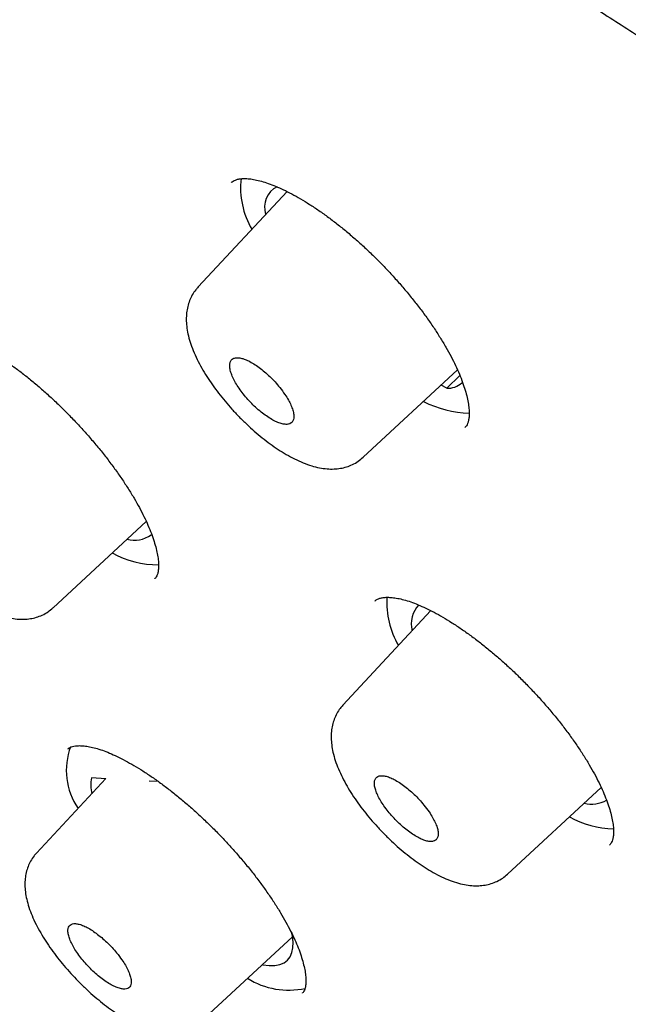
# Model space of a CAD drawing. Header units: millimetres. Extents: x 8 to 1091, y 12 to 2370.
# Tile 27 of 88: x 750 to 758, y 796 to 809. Entities that reach past the tile are written whole.
import ezdxf

# ---------------------------------------------------------------- set-up
doc = ezdxf.new("R2010")
doc.units = ezdxf.units.MM

msp = doc.modelspace()

# ---------------------------------------------------------------- linework, layer by layer
at = {"color": 7, "linetype": 'Continuous', "lineweight": 30}
for p, q in [((753.092, 806.789), (753.09, 806.786)), ((753.832, 806.667), (752.65, 805.397)), ((754.844, 803.13), (756.1, 804.292)), ((755.958, 804.049), (756.132, 804.217)), ((755.958, 804.049), (755.884, 804.092)), ((756.199, 803.527), (756.201, 803.53)), ((750.72, 801.128), (751.96, 802.276)), ((752.073, 801.515), (752.075, 801.518)), ((755.745, 801.09), (754.575, 799.832)), ((751.421, 798.855), (750.499, 797.865)), ((751.42, 798.854), (751.231, 798.865)), ((752.124, 798.815), (752, 798.822)), ((756.765, 797.584), (758.011, 798.738)), ((758.122, 797.972), (758.125, 797.975)), ((752.681, 795.62), (753.904, 796.752)), ((754.036, 796.002), (754.039, 796.005))]:
    msp.add_line(p, q, dxfattribs=at)
at = {"color": 7, "linetype": 'Continuous', "lineweight": 30, "flags": 128}
msp.add_lwpolyline([(753.503, 796.381), (753.512, 796.379), (753.595, 796.369), (753.67, 796.37), (753.736, 796.382), (753.792, 796.406), (753.837, 796.44), (753.872, 796.485), (753.897, 796.54), (753.91, 796.605), (753.912, 796.68), (753.903, 796.763), (753.896, 796.796)], dxfattribs=at)
at = {"color": 7, "linetype": 'Continuous', "lineweight": 30}
for centre, radius, start, end in [((754.303, 806.716), 1.089, 173.5132, 210.4516), ((753.841, 806.456), 0.308, 116.9186, 197.7717), ((755.971, 804.332), 0.283, 267.4392, 311.4631), ((756.272, 805.049), 1.33, 242.0443, 269.3352), ((751.801, 802.401), 0.375, 254.9235, 306.4755), ((752.137, 803.031), 1.332, 241.7935, 269.4814), ((756.313, 801.205), 1.155, 176.8748, 210.0898), ((755.839, 800.917), 0.355, 135.3129, 195.5014), ((751.795, 798.966), 0.899, 159.5646, 214.2929), ((751.765, 798.768), 0.543, 169.7446, 192.1308), ((757.883, 798.909), 0.393, 255.4891, 300.626), ((758.237, 799.568), 1.383, 242.0419, 267.3887), ((753.852, 797.063), 1.022, 237.7565, 282.5328)]:
    msp.add_arc(centre, radius, start, end, dxfattribs=at)
for points, knots in [([(816.596, 754.872), (816.652, 754.933), (816.777, 755.069), (816.959, 755.292), (817.146, 755.538), (817.322, 755.794), (817.489, 756.058), (817.646, 756.332), (817.793, 756.614), (817.931, 756.906), (818.059, 757.207), (818.177, 757.517), (818.285, 757.836), (818.382, 758.165), (818.47, 758.502), (818.547, 758.847), (818.614, 759.202), (818.67, 759.565), (818.716, 759.937), (818.751, 760.316), (818.776, 760.704), (818.79, 761.1), (818.794, 761.504), (818.787, 761.915), (818.769, 762.334), (818.741, 762.759), (818.703, 763.192), (818.654, 763.632), (818.594, 764.079), (818.525, 764.532), (818.445, 764.992), (818.355, 765.458), (818.254, 765.93), (818.144, 766.408), (818.024, 766.892), (817.893, 767.383), (817.753, 767.879), (817.603, 768.38), (817.443, 768.887), (817.274, 769.399), (817.094, 769.917), (816.906, 770.44), (816.707, 770.968), (816.5, 771.501), (816.283, 772.038), (816.056, 772.581), (815.821, 773.128), (815.576, 773.679), (815.322, 774.234), (815.06, 774.794), (814.788, 775.358), (814.507, 775.926), (814.218, 776.498), (813.92, 777.073), (813.613, 777.652), (813.298, 778.234), (812.974, 778.82), (812.642, 779.409), (812.301, 780), (811.953, 780.595), (811.596, 781.192), (811.231, 781.792), (810.859, 782.394), (810.478, 782.999), (810.09, 783.606), (809.694, 784.215), (809.29, 784.825), (808.88, 785.438), (808.461, 786.052), (808.036, 786.667), (807.604, 787.283), (807.164, 787.901), (806.718, 788.52), (806.265, 789.139), (805.805, 789.759), (805.338, 790.38), (804.866, 791.001), (804.387, 791.622), (803.901, 792.243), (803.41, 792.864), (802.913, 793.485), (802.41, 794.105), (801.901, 794.725), (801.387, 795.344), (800.867, 795.962), (800.342, 796.579), (799.812, 797.195), (799.276, 797.81), (798.736, 798.423), (798.191, 799.035), (797.642, 799.644), (797.088, 800.252), (796.529, 800.857), (795.967, 801.461), (795.4, 802.062), (794.83, 802.66), (794.255, 803.256), (793.677, 803.848), (793.096, 804.438), (792.511, 805.025), (791.923, 805.608), (791.332, 806.188), (790.739, 806.764), (790.142, 807.336), (789.543, 807.905), (788.941, 808.469), (788.337, 809.03), (787.731, 809.586), (787.123, 810.137), (786.513, 810.684), (785.902, 811.226), (785.289, 811.764), (784.674, 812.296), (784.058, 812.823), (783.442, 813.345), (782.824, 813.862), (782.206, 814.373), (781.587, 814.878), (780.967, 815.377), (780.347, 815.871), (779.727, 816.358), (779.108, 816.84), (778.488, 817.315), (777.868, 817.783), (777.249, 818.246), (776.631, 818.701), (776.013, 819.15), (775.397, 819.591), (774.781, 820.026), (774.167, 820.454), (773.554, 820.874), (772.943, 821.288), (772.333, 821.693), (771.725, 822.092), (771.119, 822.482), (770.515, 822.865), (769.914, 823.24), (769.314, 823.607), (768.718, 823.967), (768.124, 824.318), (767.533, 824.66), (766.945, 824.995), (766.36, 825.321), (765.778, 825.639), (765.199, 825.948), (764.625, 826.249), (764.053, 826.54), (763.486, 826.823), (762.922, 827.098), (762.363, 827.363), (761.808, 827.619), (761.257, 827.866), (760.71, 828.104), (760.168, 828.333), (759.63, 828.553), (759.098, 828.763), (758.57, 828.963), (758.047, 829.155), (757.529, 829.336), (757.017, 829.508), (756.51, 829.671), (756.008, 829.823), (755.512, 829.966), (755.022, 830.099), (754.537, 830.222), (754.058, 830.335), (753.585, 830.438), (753.119, 830.531), (752.658, 830.613), (752.204, 830.685), (751.756, 830.747), (751.315, 830.799), (750.881, 830.84), (750.453, 830.871), (750.032, 830.891), (749.619, 830.9), (749.213, 830.899), (748.814, 830.887), (748.423, 830.865), (748.04, 830.831), (747.665, 830.787), (747.298, 830.732), (746.939, 830.667), (746.589, 830.591), (746.248, 830.504), (745.916, 830.407), (745.593, 830.299), (745.279, 830.181), (744.974, 830.053), (744.678, 829.915), (744.393, 829.767), (744.116, 829.609), (743.849, 829.442), (743.592, 829.265), (743.344, 829.078), (743.121, 828.896), (742.986, 828.773), (742.926, 828.718)], [0, 0, 0, 0, 0.003906, 0.008744, 0.013588, 0.018442, 0.023309, 0.028192, 0.033094, 0.038018, 0.042964, 0.047935, 0.05293, 0.057951, 0.062995, 0.068064, 0.073154, 0.078266, 0.083396, 0.088543, 0.093705, 0.09888, 0.104065, 0.10926, 0.114462, 0.11967, 0.124882, 0.130097, 0.135314, 0.140533, 0.145751, 0.150969, 0.156186, 0.161402, 0.166616, 0.171828, 0.177038, 0.182245, 0.187451, 0.192653, 0.197854, 0.203052, 0.208247, 0.213441, 0.218631, 0.22382, 0.229006, 0.234191, 0.239373, 0.244553, 0.249731, 0.254907, 0.260082, 0.265254, 0.270425, 0.275595, 0.280763, 0.28593, 0.291095, 0.296259, 0.301421, 0.306583, 0.311743, 0.316902, 0.32206, 0.327217, 0.332374, 0.337529, 0.342683, 0.347837, 0.35299, 0.358142, 0.363293, 0.368444, 0.373594, 0.378744, 0.383893, 0.389041, 0.394189, 0.399337, 0.404484, 0.40963, 0.414777, 0.419922, 0.425068, 0.430213, 0.435358, 0.440503, 0.445647, 0.450792, 0.455936, 0.461079, 0.466223, 0.471367, 0.47651, 0.481653, 0.486797, 0.49194, 0.497083, 0.502226, 0.507369, 0.512512, 0.517656, 0.522799, 0.527942, 0.533085, 0.538229, 0.543373, 0.548516, 0.55366, 0.558804, 0.563949, 0.569093, 0.574238, 0.579383, 0.584529, 0.589675, 0.594821, 0.599967, 0.605114, 0.610262, 0.615409, 0.620558, 0.625706, 0.630856, 0.636006, 0.641156, 0.646307, 0.651459, 0.656612, 0.661765, 0.666919, 0.672074, 0.67723, 0.682387, 0.687544, 0.692703, 0.697863, 0.703024, 0.708186, 0.713349, 0.718514, 0.72368, 0.728847, 0.734016, 0.739186, 0.744358, 0.749532, 0.754707, 0.759884, 0.765063, 0.770245, 0.775428, 0.780613, 0.785801, 0.79099, 0.796182, 0.801377, 0.806574, 0.811773, 0.816975, 0.82218, 0.827387, 0.832596, 0.837808, 0.843022, 0.848238, 0.853456, 0.858675, 0.863896, 0.869117, 0.874338, 0.879559, 0.884777, 0.889993, 0.895205, 0.900411, 0.90561, 0.910801, 0.915981, 0.921148, 0.9263, 0.931436, 0.936553, 0.941649, 0.946723, 0.951773, 0.956798, 0.961798, 0.966772, 0.971722, 0.976648, 0.981553, 0.986438, 0.991306, 0.996161, 1, 1, 1, 1]), ([(731.686, 815.542), (731.752, 815.596), (731.89, 815.708), (732.112, 815.867), (732.349, 816.023), (732.596, 816.169), (732.851, 816.306), (733.115, 816.433), (733.389, 816.55), (733.67, 816.657), (733.961, 816.755), (734.26, 816.843), (734.567, 816.922), (734.883, 816.99), (735.207, 817.049), (735.539, 817.099), (735.88, 817.138), (736.229, 817.168), (736.586, 817.188), (736.951, 817.198), (737.323, 817.199), (737.704, 817.19), (738.092, 817.171), (738.488, 817.142), (738.892, 817.104), (739.303, 817.055), (739.721, 816.997), (740.146, 816.93), (740.579, 816.852), (741.019, 816.765), (741.465, 816.668), (741.919, 816.561), (742.379, 816.444), (742.845, 816.318), (743.318, 816.183), (743.797, 816.037), (744.283, 815.882), (744.774, 815.718), (745.272, 815.544), (745.775, 815.361), (746.284, 815.168), (746.798, 814.966), (747.318, 814.754), (747.842, 814.533), (748.372, 814.303), (748.907, 814.064), (749.447, 813.816), (749.991, 813.559), (750.54, 813.292), (751.093, 813.017), (751.651, 812.733), (752.212, 812.441), (752.778, 812.139), (753.347, 811.829), (753.92, 811.511), (754.496, 811.184), (755.076, 810.848), (755.658, 810.505), (756.244, 810.153), (756.833, 809.793), (757.424, 809.425), (758.018, 809.05), (758.614, 808.666), (759.213, 808.275), (759.813, 807.876), (760.416, 807.47), (761.02, 807.056), (761.626, 806.635), (762.233, 806.207), (762.842, 805.772), (763.451, 805.33), (764.062, 804.881), (764.673, 804.425), (765.285, 803.963), (765.898, 803.494), (766.511, 803.019), (767.124, 802.538), (767.737, 802.05), (768.35, 801.557), (768.962, 801.058), (769.574, 800.553), (770.186, 800.042), (770.796, 799.526), (771.406, 799.005), (772.014, 798.478), (772.622, 797.947), (773.227, 797.41), (773.832, 796.869), (774.434, 796.323), (775.035, 795.773), (775.633, 795.218), (776.229, 794.659), (776.823, 794.096), (777.414, 793.53), (778.003, 792.959), (778.589, 792.385), (779.171, 791.807), (779.751, 791.227), (780.327, 790.643), (780.9, 790.055), (781.469, 789.466), (782.035, 788.873), (782.596, 788.278), (783.154, 787.68), (783.707, 787.081), (784.256, 786.479), (784.801, 785.875), (785.341, 785.27), (785.876, 784.663), (786.406, 784.054), (786.931, 783.445), (787.451, 782.834), (787.966, 782.222), (788.475, 781.609), (788.979, 780.996), (789.477, 780.382), (789.969, 779.768), (790.455, 779.154), (790.935, 778.54), (791.409, 777.926), (791.877, 777.312), (792.338, 776.699), (792.792, 776.086), (793.24, 775.475), (793.681, 774.864), (794.115, 774.254), (794.542, 773.646), (794.962, 773.039), (795.374, 772.433), (795.779, 771.83), (796.177, 771.228), (796.567, 770.629), (796.949, 770.031), (797.324, 769.437), (797.69, 768.844), (798.049, 768.255), (798.4, 767.668), (798.742, 767.084), (799.076, 766.504), (799.402, 765.926), (799.72, 765.353), (800.029, 764.782), (800.329, 764.216), (800.621, 763.654), (800.904, 763.095), (801.178, 762.541), (801.443, 761.992), (801.699, 761.447), (801.946, 760.906), (802.185, 760.37), (802.414, 759.84), (802.634, 759.314), (802.844, 758.794), (803.045, 758.279), (803.237, 757.769), (803.42, 757.265), (803.593, 756.767), (803.757, 756.275), (803.911, 755.789), (804.055, 755.309), (804.19, 754.836), (804.315, 754.369), (804.431, 753.908), (804.537, 753.454), (804.633, 753.007), (804.72, 752.567), (804.796, 752.134), (804.864, 751.708), (804.921, 751.29), (804.968, 750.878), (805.006, 750.475), (805.034, 750.078), (805.053, 749.69), (805.061, 749.309), (805.06, 748.936), (805.049, 748.572), (805.029, 748.215), (804.998, 747.866), (804.958, 747.526), (804.909, 747.194), (804.849, 746.87), (804.78, 746.554), (804.702, 746.247), (804.613, 745.949), (804.516, 745.659), (804.408, 745.378), (804.291, 745.105), (804.165, 744.842), (804.028, 744.587), (803.883, 744.341), (803.728, 744.103), (803.562, 743.876), (803.448, 743.727), (803.386, 743.657), (803.386, 743.657)], [0, 0, 0, 0, 0.004813, 0.010121, 0.015426, 0.020725, 0.026018, 0.031305, 0.036585, 0.041858, 0.047124, 0.052384, 0.057638, 0.062887, 0.068131, 0.07337, 0.078606, 0.083839, 0.08907, 0.094298, 0.099524, 0.104749, 0.109973, 0.115197, 0.12042, 0.125642, 0.130865, 0.136087, 0.14131, 0.146532, 0.151755, 0.156979, 0.162203, 0.167427, 0.172652, 0.177877, 0.183103, 0.188329, 0.193556, 0.198783, 0.204011, 0.209239, 0.214468, 0.219697, 0.224927, 0.230157, 0.235388, 0.240619, 0.24585, 0.251082, 0.256314, 0.261547, 0.26678, 0.272013, 0.277246, 0.28248, 0.287714, 0.292949, 0.298183, 0.303418, 0.308654, 0.313889, 0.319125, 0.32436, 0.329596, 0.334833, 0.340069, 0.345306, 0.350542, 0.355779, 0.361016, 0.366253, 0.371491, 0.376728, 0.381965, 0.387203, 0.392441, 0.397679, 0.402917, 0.408155, 0.413393, 0.418631, 0.423869, 0.429107, 0.434346, 0.439584, 0.444823, 0.450061, 0.4553, 0.460538, 0.465777, 0.471016, 0.476254, 0.481493, 0.486732, 0.491971, 0.497209, 0.502448, 0.507687, 0.512926, 0.518164, 0.523403, 0.528642, 0.533881, 0.539119, 0.544358, 0.549597, 0.554835, 0.560074, 0.565312, 0.570551, 0.575789, 0.581027, 0.586266, 0.591504, 0.596742, 0.60198, 0.607218, 0.612456, 0.617693, 0.622931, 0.628169, 0.633406, 0.638643, 0.643881, 0.649118, 0.654355, 0.659591, 0.664828, 0.670064, 0.675301, 0.680537, 0.685773, 0.691008, 0.696244, 0.701479, 0.706714, 0.711949, 0.717183, 0.722418, 0.727652, 0.732885, 0.738119, 0.743352, 0.748584, 0.753817, 0.759049, 0.76428, 0.769511, 0.774742, 0.779973, 0.785203, 0.790432, 0.795661, 0.800889, 0.806117, 0.811345, 0.816572, 0.821798, 0.827024, 0.83225, 0.837474, 0.842699, 0.847923, 0.853146, 0.858369, 0.863592, 0.868814, 0.874036, 0.879258, 0.88448, 0.889702, 0.894924, 0.900147, 0.90537, 0.910594, 0.91582, 0.921048, 0.926277, 0.931509, 0.936745, 0.941984, 0.947227, 0.952475, 0.957728, 0.962987, 0.968252, 0.973524, 0.978803, 0.984089, 0.989382, 0.99468, 0.999984, 1, 1, 1, 1]), ([(730.145, 816.451), (730.083, 816.384), (729.953, 816.245), (729.768, 816.021), (729.586, 815.783), (729.414, 815.535), (729.251, 815.279), (729.098, 815.013), (728.954, 814.738), (728.82, 814.454), (728.696, 814.161), (728.582, 813.859), (728.478, 813.548), (728.384, 813.228), (728.299, 812.9), (728.225, 812.563), (728.161, 812.217), (728.108, 811.863), (728.064, 811.5), (728.031, 811.13), (728.007, 810.751), (727.994, 810.364), (727.992, 809.97), (727.999, 809.568), (728.017, 809.158), (728.045, 808.742), (728.083, 808.317), (728.132, 807.886), (728.19, 807.448), (728.259, 807.003), (728.337, 806.551), (728.426, 806.092), (728.525, 805.627), (728.633, 805.156), (728.751, 804.678), (728.88, 804.194), (729.018, 803.704), (729.165, 803.208), (729.323, 802.706), (729.49, 802.199), (729.666, 801.686), (729.852, 801.168), (730.048, 800.644), (730.253, 800.115), (730.467, 799.581), (730.691, 799.042), (730.924, 798.498), (731.166, 797.95), (731.417, 797.397), (731.677, 796.839), (731.946, 796.278), (732.224, 795.712), (732.511, 795.142), (732.807, 794.568), (733.111, 793.99), (733.424, 793.409), (733.745, 792.824), (734.075, 792.236), (734.413, 791.645), (734.759, 791.051), (735.114, 790.454), (735.476, 789.854), (735.847, 789.251), (736.225, 788.647), (736.612, 788.039), (737.006, 787.43), (737.407, 786.818), (737.816, 786.205), (738.233, 785.59), (738.656, 784.974), (739.087, 784.356), (739.525, 783.736), (739.97, 783.116), (740.422, 782.495), (740.88, 781.873), (741.345, 781.25), (741.817, 780.627), (742.295, 780.003), (742.779, 779.38), (743.27, 778.756), (743.766, 778.132), (744.268, 777.509), (744.776, 776.886), (745.29, 776.264), (745.809, 775.643), (746.334, 775.022), (746.864, 774.403), (747.399, 773.785), (747.939, 773.168), (748.484, 772.552), (749.033, 771.939), (749.587, 771.327), (750.145, 770.717), (750.708, 770.11), (751.275, 769.504), (751.846, 768.901), (752.421, 768.301), (752.999, 767.704), (753.581, 767.109), (754.167, 766.518), (754.756, 765.929), (755.347, 765.344), (755.942, 764.763), (756.54, 764.185), (757.14, 763.611), (757.743, 763.041), (758.348, 762.475), (758.956, 761.913), (759.565, 761.356), (760.177, 760.803), (760.79, 760.254), (761.405, 759.711), (762.021, 759.172), (762.639, 758.639), (763.258, 758.11), (763.878, 757.587), (764.498, 757.07), (765.119, 756.558), (765.741, 756.051), (766.363, 755.551), (766.986, 755.056), (767.608, 754.568), (768.231, 754.086), (768.853, 753.61), (769.475, 753.14), (770.096, 752.677), (770.716, 752.221), (771.336, 751.772), (771.955, 751.329), (772.561, 750.902), (772.99, 750.603), (773.214, 750.449), (773.243, 750.429)], [0, 0, 0, 0, 0.006887, 0.014399, 0.021917, 0.029443, 0.036981, 0.044533, 0.052102, 0.059689, 0.067296, 0.074924, 0.082572, 0.090241, 0.097929, 0.105635, 0.113359, 0.121098, 0.128851, 0.136617, 0.144393, 0.152177, 0.15997, 0.167768, 0.175571, 0.183378, 0.191188, 0.199, 0.206812, 0.214626, 0.222439, 0.230251, 0.238063, 0.245873, 0.253682, 0.26149, 0.269296, 0.2771, 0.284902, 0.292703, 0.300502, 0.308299, 0.316094, 0.323887, 0.331679, 0.339469, 0.347257, 0.355044, 0.362829, 0.370613, 0.378395, 0.386176, 0.393955, 0.401733, 0.40951, 0.417286, 0.425061, 0.432834, 0.440607, 0.448379, 0.456149, 0.463919, 0.471688, 0.479456, 0.487223, 0.49499, 0.502756, 0.510521, 0.518285, 0.526049, 0.533812, 0.541575, 0.549337, 0.557099, 0.56486, 0.572621, 0.580382, 0.588142, 0.595901, 0.603661, 0.61142, 0.619178, 0.626936, 0.634695, 0.642452, 0.65021, 0.657967, 0.665724, 0.673481, 0.681238, 0.688995, 0.696751, 0.704507, 0.712264, 0.72002, 0.727776, 0.735532, 0.743288, 0.751044, 0.7588, 0.766555, 0.774311, 0.782067, 0.789823, 0.797579, 0.805335, 0.813091, 0.820847, 0.828604, 0.83636, 0.844116, 0.851873, 0.85963, 0.867387, 0.875144, 0.882902, 0.890659, 0.898417, 0.906175, 0.913934, 0.921692, 0.929451, 0.937211, 0.944971, 0.952731, 0.960491, 0.968252, 0.976014, 0.983775, 0.991538, 0.998893, 1, 1, 1, 1]), ([(731.449, 814.861), (731.43, 814.839), (731.346, 814.746), (731.208, 814.572), (731.035, 814.339), (730.871, 814.095), (730.718, 813.843), (730.574, 813.581), (730.439, 813.311), (730.315, 813.031), (730.2, 812.743), (730.095, 812.445), (730, 812.139), (729.914, 811.824), (729.839, 811.501), (729.774, 811.169), (729.719, 810.828), (729.674, 810.479), (729.639, 810.122), (729.614, 809.757), (729.599, 809.384), (729.594, 809.003), (729.6, 808.614), (729.615, 808.218), (729.641, 807.815), (729.677, 807.404), (729.723, 806.985), (729.778, 806.56), (729.844, 806.128), (729.92, 805.688), (730.006, 805.242), (730.101, 804.79), (730.207, 804.331), (730.322, 803.865), (730.447, 803.393), (730.582, 802.915), (730.726, 802.431), (730.88, 801.941), (731.044, 801.446), (731.217, 800.944), (731.4, 800.438), (731.592, 799.925), (731.794, 799.408), (732.005, 798.885), (732.225, 798.357), (732.455, 797.825), (732.693, 797.287), (732.941, 796.745), (733.198, 796.199), (733.463, 795.648), (733.738, 795.093), (734.021, 794.534), (734.313, 793.971), (734.614, 793.405), (734.923, 792.834), (735.241, 792.26), (735.567, 791.683), (735.901, 791.103), (736.244, 790.52), (736.595, 789.933), (736.954, 789.344), (737.32, 788.753), (737.695, 788.159), (738.078, 787.563), (738.468, 786.964), (738.865, 786.364), (739.27, 785.762), (739.683, 785.158), (740.102, 784.553), (740.529, 783.946), (740.963, 783.338), (741.403, 782.729), (741.851, 782.12), (742.305, 781.509), (742.766, 780.898), (743.233, 780.287), (743.706, 779.675), (744.186, 779.063), (744.671, 778.452), (745.163, 777.84), (745.66, 777.229), (746.163, 776.619), (746.672, 776.009), (747.185, 775.401), (747.705, 774.793), (748.229, 774.186), (748.758, 773.581), (749.292, 772.977), (749.831, 772.375), (750.375, 771.775), (750.922, 771.177), (751.475, 770.581), (752.031, 769.987), (752.591, 769.396), (753.155, 768.807), (753.723, 768.221), (754.294, 767.638), (754.869, 767.058), (755.447, 766.482), (756.028, 765.908), (756.612, 765.338), (757.199, 764.772), (757.789, 764.21), (758.381, 763.652), (758.975, 763.097), (759.572, 762.547), (760.17, 762.002), (760.771, 761.461), (761.373, 760.924), (761.977, 760.393), (762.582, 759.866), (763.188, 759.345), (763.795, 758.829), (764.404, 758.318), (765.013, 757.812), (765.622, 757.313), (766.232, 756.819), (766.843, 756.331), (767.453, 755.849), (768.064, 755.373), (768.674, 754.903), (769.284, 754.44), (769.893, 753.984), (770.502, 753.534), (771.11, 753.09), (771.717, 752.654), (772.323, 752.225), (772.927, 751.802), (773.53, 751.387), (774.132, 750.98), (774.731, 750.579), (775.329, 750.187), (775.925, 749.802), (776.518, 749.424), (777.109, 749.055), (777.698, 748.693), (778.283, 748.34), (778.866, 747.994), (779.446, 747.657), (780.023, 747.328), (780.597, 747.008), (781.167, 746.696), (781.733, 746.392), (782.296, 746.098), (782.855, 745.811), (783.41, 745.534), (783.961, 745.266), (784.507, 745.006), (785.049, 744.756), (785.586, 744.514), (786.119, 744.282), (786.647, 744.059), (787.17, 743.846), (787.688, 743.641), (788.201, 743.446), (788.708, 743.261), (789.21, 743.085), (789.706, 742.918), (790.196, 742.761), (790.681, 742.614), (791.159, 742.476), (791.632, 742.349), (792.098, 742.231), (792.558, 742.122), (793.011, 742.024), (793.458, 741.936), (793.898, 741.857), (794.332, 741.789), (794.758, 741.73), (795.178, 741.682), (795.59, 741.643), (795.995, 741.615), (796.393, 741.597), (796.783, 741.588), (797.165, 741.591), (797.54, 741.603), (797.907, 741.625), (798.266, 741.658), (798.617, 741.7), (798.96, 741.753), (799.295, 741.816), (799.621, 741.89), (799.938, 741.973), (800.247, 742.066), (800.547, 742.169), (800.838, 742.283), (801.12, 742.406), (801.393, 742.539), (801.657, 742.681), (801.912, 742.834), (802.157, 742.995), (802.393, 743.167), (802.577, 743.311), (802.678, 743.402), (802.708, 743.428)], [0, 0, 0, 0, 0.001541, 0.006681, 0.011823, 0.01697, 0.022122, 0.027282, 0.03245, 0.037626, 0.042812, 0.048007, 0.053211, 0.058423, 0.063644, 0.068873, 0.074109, 0.079351, 0.084598, 0.08985, 0.095106, 0.100365, 0.105627, 0.110891, 0.116157, 0.121424, 0.126691, 0.131959, 0.137227, 0.142496, 0.147764, 0.153031, 0.158298, 0.163564, 0.16883, 0.174095, 0.179359, 0.184623, 0.189886, 0.195148, 0.200409, 0.205669, 0.210929, 0.216188, 0.221446, 0.226703, 0.23196, 0.237216, 0.242472, 0.247727, 0.252981, 0.258235, 0.263488, 0.26874, 0.273993, 0.279244, 0.284495, 0.289746, 0.294997, 0.300247, 0.305496, 0.310745, 0.315994, 0.321243, 0.326491, 0.331739, 0.336987, 0.342234, 0.347481, 0.352728, 0.357975, 0.363221, 0.368468, 0.373714, 0.37896, 0.384205, 0.389451, 0.394696, 0.399942, 0.405187, 0.410432, 0.415677, 0.420921, 0.426166, 0.431411, 0.436655, 0.441899, 0.447144, 0.452388, 0.457632, 0.462876, 0.46812, 0.473364, 0.478608, 0.483852, 0.489096, 0.49434, 0.499584, 0.504828, 0.510072, 0.515316, 0.52056, 0.525804, 0.531048, 0.536292, 0.541536, 0.54678, 0.552024, 0.557268, 0.562513, 0.567757, 0.573002, 0.578246, 0.583491, 0.588735, 0.59398, 0.599225, 0.60447, 0.609715, 0.614961, 0.620206, 0.625452, 0.630698, 0.635944, 0.64119, 0.646436, 0.651683, 0.65693, 0.662177, 0.667424, 0.672672, 0.677919, 0.683168, 0.688416, 0.693665, 0.698914, 0.704163, 0.709413, 0.714663, 0.719914, 0.725165, 0.730416, 0.735668, 0.740921, 0.746173, 0.751427, 0.756681, 0.761935, 0.767191, 0.772446, 0.777703, 0.78296, 0.788218, 0.793476, 0.798735, 0.803995, 0.809256, 0.814518, 0.81978, 0.825043, 0.830307, 0.835572, 0.840838, 0.846104, 0.851371, 0.856639, 0.861907, 0.867176, 0.872445, 0.877714, 0.882983, 0.888251, 0.893519, 0.898786, 0.904051, 0.909315, 0.914575, 0.919833, 0.925087, 0.930336, 0.93558, 0.940817, 0.946048, 0.951272, 0.956487, 0.961693, 0.96689, 0.972078, 0.977256, 0.982426, 0.987587, 0.992741, 0.997888, 1, 1, 1, 1]), ([(753.091, 806.786), (753.094, 806.789), (753.104, 806.799), (753.127, 806.812), (753.162, 806.826), (753.207, 806.836), (753.263, 806.84), (753.33, 806.836), (753.406, 806.825), (753.49, 806.805), (753.582, 806.776), (753.68, 806.738), (753.784, 806.692), (753.895, 806.636), (754.012, 806.571), (754.132, 806.496), (754.257, 806.414), (754.384, 806.323), (754.512, 806.225), (754.641, 806.12), (754.769, 806.01), (754.895, 805.895), (755.019, 805.775), (755.14, 805.651), (755.259, 805.523), (755.374, 805.392), (755.485, 805.258), (755.591, 805.124), (755.691, 804.989), (755.784, 804.855), (755.869, 804.723), (755.946, 804.595), (756.015, 804.471), (756.075, 804.351), (756.126, 804.236), (756.169, 804.126), (756.204, 804.022), (756.229, 803.925), (756.246, 803.838), (756.255, 803.76), (756.256, 803.693), (756.25, 803.638), (756.24, 803.594), (756.227, 803.562), (756.215, 803.542), (756.205, 803.533), (756.202, 803.53)], [0, 0, 0, 0, 0.011566, 0.038085, 0.061614, 0.083799, 0.107366, 0.130203, 0.152762, 0.175239, 0.197692, 0.219965, 0.242511, 0.265408, 0.288612, 0.312068, 0.335713, 0.359481, 0.383307, 0.407117, 0.430861, 0.454483, 0.477954, 0.501557, 0.52533, 0.549235, 0.573225, 0.597241, 0.621212, 0.645084, 0.668809, 0.692349, 0.715605, 0.738629, 0.761808, 0.785042, 0.808242, 0.831317, 0.854182, 0.876763, 0.899031, 0.92104, 0.942994, 0.965221, 0.988859, 1, 1, 1, 1]), ([(752.651, 805.396), (752.64, 805.384), (752.609, 805.351), (752.57, 805.29), (752.535, 805.215), (752.51, 805.135), (752.495, 805.051), (752.49, 804.962), (752.496, 804.869), (752.513, 804.769), (752.542, 804.662), (752.583, 804.549), (752.635, 804.434), (752.695, 804.319), (752.764, 804.206), (752.839, 804.094), (752.92, 803.983), (753.007, 803.876), (753.098, 803.771), (753.177, 803.686), (753.227, 803.637), (753.243, 803.621)], [0, 0, 0, 0, 0.02581, 0.069341, 0.113164, 0.157927, 0.204336, 0.252966, 0.304319, 0.360961, 0.4225, 0.485376, 0.550402, 0.613402, 0.673926, 0.734715, 0.794666, 0.853409, 0.91193, 0.970857, 1, 1, 1, 1]), ([(748.969, 804.777), (748.971, 804.78), (748.98, 804.789), (748.999, 804.8), (749.031, 804.813), (749.074, 804.822), (749.127, 804.826), (749.192, 804.822), (749.265, 804.811), (749.347, 804.791), (749.437, 804.763), (749.533, 804.725), (749.636, 804.679), (749.745, 804.623), (749.86, 804.558), (749.98, 804.484), (750.104, 804.401), (750.23, 804.311), (750.358, 804.213), (750.486, 804.108), (750.614, 803.998), (750.74, 803.883), (750.863, 803.763), (750.985, 803.64), (751.104, 803.512), (751.22, 803.381), (751.332, 803.248), (751.439, 803.113), (751.54, 802.978), (751.634, 802.845), (751.72, 802.713), (751.799, 802.585), (751.869, 802.46), (751.931, 802.341), (751.984, 802.225), (752.029, 802.115), (752.065, 802.011), (752.093, 801.914), (752.111, 801.826), (752.122, 801.748), (752.124, 801.681), (752.121, 801.626), (752.112, 801.582), (752.1, 801.551), (752.088, 801.531), (752.079, 801.522), (752.075, 801.518)], [0, 0, 0, 0, 0.009523, 0.036292, 0.05975, 0.081818, 0.105264, 0.127972, 0.150422, 0.172816, 0.195214, 0.217429, 0.239912, 0.262758, 0.285923, 0.309348, 0.332972, 0.356726, 0.380546, 0.404358, 0.42811, 0.45175, 0.475231, 0.498815, 0.522572, 0.546464, 0.570444, 0.594458, 0.618433, 0.642313, 0.666051, 0.689608, 0.712898, 0.735929, 0.75909, 0.78231, 0.805501, 0.828568, 0.851422, 0.87398, 0.896197, 0.918104, 0.93988, 0.961814, 0.984745, 1, 1, 1, 1]), ([(753.735, 804.06), (753.714, 804.084), (753.673, 804.134), (753.605, 804.204), (753.534, 804.269), (753.462, 804.326), (753.39, 804.375), (753.322, 804.413), (753.259, 804.44), (753.202, 804.454), (753.154, 804.456), (753.115, 804.446), (753.088, 804.423), (753.072, 804.389), (753.067, 804.344), (753.076, 804.289), (753.096, 804.226), (753.127, 804.158), (753.169, 804.085), (753.22, 804.011), (753.279, 803.935), (753.344, 803.863), (753.414, 803.794), (753.486, 803.732), (753.558, 803.678), (753.628, 803.633), (753.695, 803.599), (753.756, 803.577), (753.81, 803.567), (753.854, 803.569), (753.889, 803.585), (753.912, 803.612), (753.924, 803.65), (753.923, 803.699), (753.911, 803.757), (753.886, 803.822), (753.851, 803.892), (753.802, 803.972), (753.758, 804.029), (753.735, 804.06)], [0, 0, 0, 0, 0.026463, 0.053693, 0.080155, 0.107386, 0.13384, 0.161061, 0.187507, 0.21472, 0.241166, 0.268379, 0.294833, 0.322053, 0.348519, 0.375752, 0.402229, 0.429474, 0.455957, 0.483208, 0.509687, 0.536936, 0.563406, 0.590644, 0.617101, 0.644326, 0.670774, 0.697989, 0.724434, 0.751646, 0.778096, 0.805313, 0.831776, 0.859004, 0.885479, 0.91272, 0.939202, 0.966452, 1, 1, 1, 1]), ([(753.243, 803.621), (753.26, 803.604), (753.311, 803.555), (753.397, 803.477), (753.501, 803.39), (753.607, 803.308), (753.715, 803.234), (753.824, 803.166), (753.935, 803.106), (754.047, 803.055), (754.157, 803.016), (754.263, 802.989), (754.362, 802.975), (754.455, 802.973), (754.542, 802.982), (754.624, 803.001), (754.704, 803.032), (754.779, 803.074), (754.823, 803.112), (754.844, 803.13)], [0, 0, 0, 0, 0.033675, 0.097419, 0.16198, 0.227342, 0.292885, 0.359152, 0.427687, 0.498423, 0.569324, 0.635072, 0.695992, 0.752545, 0.804863, 0.853976, 0.901411, 0.953092, 1, 1, 1, 1]), ([(749.129, 801.628), (749.147, 801.611), (749.197, 801.562), (749.282, 801.484), (749.385, 801.397), (749.491, 801.315), (749.597, 801.24), (749.705, 801.172), (749.815, 801.111), (749.926, 801.06), (750.035, 801.019), (750.14, 800.992), (750.238, 800.977), (750.33, 800.974), (750.417, 800.982), (750.498, 801), (750.578, 801.03), (750.653, 801.072), (750.698, 801.11), (750.719, 801.128)], [0, 0, 0, 0, 0.033624, 0.097317, 0.161821, 0.227119, 0.292599, 0.358841, 0.427369, 0.4981, 0.569228, 0.635227, 0.696271, 0.752609, 0.804554, 0.853252, 0.900365, 0.951796, 1, 1, 1, 1]), ([(755, 801.221), (755, 801.221), (754.999, 801.22), (754.999, 801.219), (754.998, 801.218)], [0, 0, 0, 0, 0.084021, 1, 1, 1, 1]), ([(754.999, 801.218), (755.002, 801.22), (755.011, 801.23), (755.031, 801.242), (755.065, 801.256), (755.108, 801.265), (755.163, 801.269), (755.228, 801.266), (755.303, 801.255), (755.386, 801.236), (755.477, 801.208), (755.574, 801.17), (755.678, 801.124), (755.788, 801.069), (755.904, 801.005), (756.025, 800.931), (756.149, 800.849), (756.276, 800.759), (756.405, 800.662), (756.534, 800.558), (756.662, 800.449), (756.789, 800.334), (756.914, 800.215), (757.036, 800.092), (757.155, 799.965), (757.272, 799.835), (757.384, 799.702), (757.491, 799.568), (757.593, 799.434), (757.687, 799.3), (757.774, 799.169), (757.853, 799.041), (757.923, 798.917), (757.984, 798.798), (758.037, 798.683), (758.082, 798.573), (758.118, 798.469), (758.145, 798.372), (758.164, 798.285), (758.174, 798.207), (758.176, 798.14), (758.172, 798.084), (758.163, 798.04), (758.15, 798.009), (758.139, 797.988), (758.129, 797.979), (758.125, 797.975)], [0, 0, 0, 0, 0.009768, 0.036429, 0.059922, 0.082043, 0.105545, 0.128312, 0.150811, 0.173242, 0.195666, 0.217906, 0.240415, 0.263281, 0.286461, 0.309897, 0.333526, 0.357283, 0.381102, 0.404909, 0.428654, 0.452284, 0.475756, 0.499342, 0.523099, 0.546991, 0.57097, 0.594979, 0.618947, 0.642818, 0.666545, 0.69009, 0.713361, 0.736382, 0.759545, 0.782765, 0.805955, 0.829023, 0.851879, 0.874446, 0.896684, 0.918634, 0.940491, 0.962547, 0.985758, 1, 1, 1, 1]), ([(754.576, 799.831), (754.564, 799.818), (754.532, 799.784), (754.493, 799.721), (754.458, 799.646), (754.434, 799.566), (754.421, 799.482), (754.418, 799.394), (754.425, 799.302), (754.442, 799.203), (754.472, 799.096), (754.515, 798.984), (754.567, 798.87), (754.629, 798.756), (754.698, 798.643), (754.774, 798.532), (754.856, 798.423), (754.943, 798.316), (755.035, 798.213), (755.112, 798.132), (755.158, 798.086), (755.171, 798.073)], [0, 0, 0, 0, 0.028894, 0.072373, 0.116136, 0.160843, 0.207215, 0.255837, 0.307226, 0.36415, 0.426078, 0.489251, 0.554597, 0.617746, 0.67835, 0.739457, 0.799514, 0.858334, 0.917072, 0.97615, 1, 1, 1, 1]), ([(750.92, 799.253), (750.92, 799.253), (750.919, 799.252), (750.918, 799.251), (750.918, 799.25)], [0, 0, 0, 0, 0.286777, 1, 1, 1, 1]), ([(750.919, 799.249), (750.921, 799.251), (750.928, 799.26), (750.946, 799.27), (750.976, 799.283), (751.017, 799.292), (751.069, 799.295), (751.133, 799.292), (751.205, 799.281), (751.286, 799.262), (751.375, 799.234), (751.47, 799.197), (751.573, 799.151), (751.681, 799.095), (751.796, 799.031), (751.916, 798.958), (752.039, 798.876), (752.165, 798.786), (752.293, 798.689), (752.422, 798.585), (752.55, 798.476), (752.676, 798.361), (752.801, 798.242), (752.923, 798.12), (753.043, 797.993), (753.16, 797.862), (753.273, 797.73), (753.381, 797.596), (753.483, 797.462), (753.578, 797.329), (753.667, 797.198), (753.747, 797.07), (753.818, 796.946), (753.881, 796.826), (753.936, 796.711), (753.983, 796.601), (754.02, 796.498), (754.049, 796.401), (754.069, 796.313), (754.081, 796.235), (754.085, 796.168), (754.082, 796.113), (754.074, 796.069), (754.063, 796.038), (754.052, 796.018), (754.043, 796.009), (754.039, 796.005)], [0, 0, 0, 0, 0.0081929, 0.0350048, 0.058389, 0.0803758, 0.1037359, 0.1263655, 0.1487551, 0.1711066, 0.1934744, 0.2156639, 0.2381165, 0.2609382, 0.2840827, 0.3074934, 0.3311061, 0.3548538, 0.3786708, 0.4024846, 0.4262401, 0.44989, 0.4733676, 0.4969383, 0.5206831, 0.5445653, 0.5685386, 0.5925492, 0.616523, 0.6404055, 0.6641485, 0.6877131, 0.7110188, 0.7340534, 0.7572032, 0.7804134, 0.8035973, 0.8266604, 0.8495086, 0.8720562, 0.8942501, 0.9161087, 0.937791, 0.9595845, 0.9821881, 1, 1, 1, 1]), ([(755.653, 798.504), (755.632, 798.528), (755.591, 798.577), (755.523, 798.646), (755.452, 798.71), (755.381, 798.767), (755.309, 798.815), (755.242, 798.853), (755.179, 798.879), (755.124, 798.894), (755.076, 798.896), (755.038, 798.886), (755.011, 798.863), (754.996, 798.829), (754.992, 798.784), (755.001, 798.731), (755.022, 798.669), (755.053, 798.601), (755.096, 798.529), (755.147, 798.456), (755.206, 798.381), (755.271, 798.31), (755.341, 798.242), (755.412, 798.181), (755.484, 798.127), (755.554, 798.083), (755.62, 798.049), (755.68, 798.027), (755.733, 798.017), (755.777, 798.02), (755.811, 798.035), (755.833, 798.062), (755.844, 798.1), (755.843, 798.148), (755.83, 798.205), (755.805, 798.269), (755.769, 798.339), (755.72, 798.418), (755.677, 798.474), (755.653, 798.504)], [0, 0, 0, 0, 0.026464, 0.053695, 0.080159, 0.10739, 0.133849, 0.161074, 0.187528, 0.214748, 0.241201, 0.26842, 0.294878, 0.322102, 0.348566, 0.375798, 0.40227, 0.429509, 0.455984, 0.483227, 0.509701, 0.536943, 0.563411, 0.590647, 0.617107, 0.644336, 0.67079, 0.698012, 0.724464, 0.751683, 0.778139, 0.805361, 0.831823, 0.859052, 0.885522, 0.912759, 0.939233, 0.966476, 1, 1, 1, 1]), ([(755.171, 798.073), (755.189, 798.056), (755.239, 798.007), (755.325, 797.93), (755.429, 797.843), (755.535, 797.762), (755.642, 797.688), (755.75, 797.621), (755.861, 797.561), (755.973, 797.51), (756.083, 797.471), (756.188, 797.445), (756.287, 797.431), (756.379, 797.429), (756.465, 797.437), (756.547, 797.457), (756.626, 797.488), (756.701, 797.529), (756.744, 797.566), (756.764, 797.584)], [0, 0, 0, 0, 0.033714, 0.097555, 0.162211, 0.227665, 0.293296, 0.359692, 0.428376, 0.499215, 0.570436, 0.636402, 0.697513, 0.754029, 0.806209, 0.855157, 0.90253, 0.954193, 1, 1, 1, 1]), ([(750.5, 797.863), (750.489, 797.851), (750.459, 797.819), (750.42, 797.759), (750.385, 797.685), (750.361, 797.606), (750.348, 797.523), (750.344, 797.437), (750.351, 797.346), (750.368, 797.248), (750.397, 797.143), (750.439, 797.032), (750.491, 796.918), (750.553, 796.805), (750.622, 796.693), (750.697, 796.583), (750.778, 796.474), (750.864, 796.367), (750.956, 796.264), (751.034, 796.181), (751.082, 796.133), (751.098, 796.117)], [0, 0, 0, 0, 0.025827, 0.069016, 0.112405, 0.156662, 0.202531, 0.250684, 0.301634, 0.357987, 0.419886, 0.483657, 0.549296, 0.612901, 0.673856, 0.734955, 0.795197, 0.854193, 0.91297, 0.972139, 1, 1, 1, 1]), ([(751.566, 796.537), (751.546, 796.561), (751.505, 796.609), (751.437, 796.678), (751.366, 796.742), (751.295, 796.798), (751.225, 796.847), (751.158, 796.884), (751.096, 796.911), (751.042, 796.925), (750.995, 796.928), (750.959, 796.918), (750.933, 796.895), (750.918, 796.862), (750.916, 796.817), (750.926, 796.764), (750.947, 796.703), (750.979, 796.636), (751.022, 796.564), (751.074, 796.491), (751.133, 796.417), (751.198, 796.346), (751.267, 796.278), (751.338, 796.217), (751.409, 796.164), (751.478, 796.12), (751.544, 796.086), (751.603, 796.064), (751.655, 796.054), (751.697, 796.056), (751.73, 796.071), (751.752, 796.097), (751.762, 796.135), (751.759, 796.183), (751.745, 796.24), (751.72, 796.303), (751.683, 796.372), (751.634, 796.451), (751.59, 796.506), (751.566, 796.537)], [0, 0, 0, 0, 0.0264692, 0.053706, 0.0801753, 0.1074123, 0.1338783, 0.1611121, 0.187573, 0.2148014, 0.2412584, 0.2684826, 0.2949387, 0.322162, 0.3486206, 0.3758463, 0.4023098, 0.4295404, 0.4560088, 0.4832447, 0.5097161, 0.5369552, 0.5634262, 0.5906651, 0.6171327, 0.6443681, 0.6708305, 0.6980606, 0.7245185, 0.7517438, 0.7781998, 0.8054229, 0.8318805, 0.859105, 0.8855669, 0.9127958, 0.9392628, 0.9664972, 1, 1, 1, 1]), ([(751.098, 796.117), (751.115, 796.1), (751.165, 796.052), (751.25, 795.975), (751.353, 795.888), (751.459, 795.807), (751.565, 795.732), (751.672, 795.665), (751.782, 795.604), (751.892, 795.553), (752.001, 795.512), (752.106, 795.485), (752.204, 795.47), (752.295, 795.467), (752.381, 795.475), (752.462, 795.493), (752.541, 795.523), (752.616, 795.564), (752.659, 795.602), (752.68, 795.62)], [0, 0, 0, 0, 0.033664, 0.097454, 0.162056, 0.22745, 0.293027, 0.359397, 0.428074, 0.498936, 0.570372, 0.636617, 0.697833, 0.754117, 0.805921, 0.854461, 0.901498, 0.952898, 1, 1, 1, 1])]:
    msp.add_open_spline(points, degree=3, knots=knots, dxfattribs=at)

doc.saveas('drawing.dxf')
